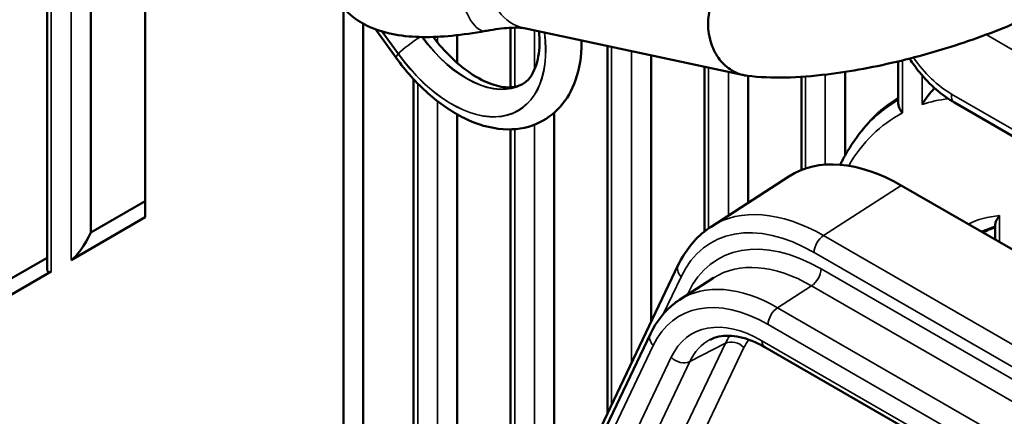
# Model space of a CAD drawing. Header units: millimetres. Extents: x 0 to 4638, y -120 to 1188.
# Tile 196 of 256: x 1365 to 1388, y 530 to 540. Entities that reach past the tile are written whole.
import ezdxf

# ---------------------------------------------------------------- set-up
doc = ezdxf.new("R2010")
doc.units = ezdxf.units.MM
doc.header["$LTSCALE"] = 2
doc.layers.add('Sichtbar (ISO)', color=7, linetype='Continuous', lineweight=50)
doc.layers.add('Sichtbar schmal (ISO)', color=7, linetype='Continuous', lineweight=35)

msp = doc.modelspace()

# ---------------------------------------------------------------- linework, layer by layer
at = {"layer": 'Sichtbar (ISO)'}
for p, q in [((1365.4074, 533.9212), (1365.4074, 549.0066)), ((1366.4478, 534.7941), (1366.4478, 547.8165)), ((1367.7454, 545.6604), (1367.7454, 535.1583)), ((1372.4688, 523.64), (1372.4688, 540.1523)), ((1372.9403, 523.3678), (1372.9403, 539.7765)), ((1376.4501, 539.6793), (1376.4501, 538.2586)), ((1376.7751, 539.6718), (1382.0096, 538.548)), ((1373.2298, 539.6435), (1373.722, 538.965)), ((1375.1806, 539.5039), (1375.1806, 538.8387)), ((1378.76, 539.2457), (1378.76, 530.4802)), ((1379.8004, 539.0223), (1379.8004, 532.6644)), ((1381.0698, 538.7498), (1381.0698, 534.8204)), ((1385.6896, 538.8784), (1385.6896, 537.8676)), ((1382.1103, 538.532), (1382.1103, 535.5053)), ((1383.3797, 538.5114), (1383.3797, 536.2858)), ((1384.4202, 538.6273), (1384.4202, 536.6316)), ((1374.1402, 538.4542), (1374.1402, 522.6751)), ((1395.7107, 532.8811), (1387.0262, 537.8951)), ((1375.1806, 537.6118), (1375.1806, 522.9663)), ((1377.4905, 537.6537), (1377.4905, 527.8153)), ((1376.4501, 537.256), (1376.4501, 525.6312)), ((1384.6502, 536.9971), (1384.7054, 537.0753)), ((1381.2266, 534.9347), (1383.0782, 536.1304)), ((1385.7605, 535.917), (1402.2616, 526.3901)), ((1367.7454, 535.5432), (1366.4478, 534.7941)), ((1382.1103, 535.2191), (1382.1103, 535.2188)), ((1367.7454, 535.1583), (1365.9764, 534.137)), ((1383.3797, 534.9834), (1383.3797, 534.9828)), ((1387.9995, 534.9874), (1387.9995, 534.6243)), ((1383.2268, 534.5471), (1383.2268, 534.5471)), ((1365.4074, 534.1934), (1363.9023, 533.3244)), ((1374.7712, 522.1068), (1380.4466, 534.0209)), ((1365.505, 533.8649), (1363.4308, 532.6673)), ((1380.4719, 533.1872), (1381.2828, 533.7109)), ((1382.5385, 533.1461), (1382.5386, 533.1463)), ((1381.0698, 532.9959), (1381.0698, 532.9958)), ((1374.811, 521.944), (1379.782, 532.3795)), ((1382.0622, 532.1463), (1382.0623, 532.1465)), ((1382.1103, 532.2208), (1382.1103, 532.2208)), ((1405.6505, 518.7005), (1382.5094, 532.061))]:
    msp.add_line(p, q, dxfattribs=at)
for centre, major_axis, ratio, start_param, end_param in [((1390.4012, 529.9764), (-4.6547, 8.0622), 0.5773503, 0.0123085, 0.2602952), ((1385.7634, 531.6506), (-2.6108, 4.5252), 0.5768877, 5.4985329, 6.3120989), ((1366.2121, 534.658), (-0.308, -0.5334), 0.2391463, 0.3926991, 1.9634954), ((1390.4012, 529.9764), (-2.762, 4.7839), 0.5773503, 6.1600249, 6.260321), ((1365.7407, 534.3858), (0.308, 0.5334), 0.2391463, 2.7488936, 3.5342917), ((1383.6157, 529.7972), (-2.263, 3.9562), 0.5773178, 0.0300676, 0.0310792)]:
    msp.add_ellipse(centre, major_axis=major_axis, ratio=ratio, start_param=start_param, end_param=end_param, dxfattribs=at)
for points, knots in [([(1366.9226, 524.5125), (1364.3014, 525.9127), (1361.6439, 527.672), (1357.9445, 531.1762), (1356.7753, 532.5658), (1355.1219, 534.8936), (1354.5558, 535.7766), (1353.6029, 537.507), (1353.2013, 538.3547), (1352.3544, 540.5236), (1351.9779, 541.8783), (1351.4609, 544.6497), (1351.3512, 546.0868), (1351.3977, 549.0481), (1351.5781, 550.5727), (1352.0536, 553.0831), (1352.3331, 554.1071), (1353.0748, 555.5096), (1353.4403, 555.9893), (1354.381, 556.783), (1354.9811, 557.0748), (1356.2683, 557.3673), (1356.971, 557.3694), (1358.3931, 557.0546), (1359.1282, 556.7149), (1360.5109, 555.8306), (1361.1776, 555.2951), (1363.1594, 553.5978), (1364.4837, 552.3939), (1365.7262, 551.0245)], [0.0004989, 0.0004989, 0.0004989, 0.0004989, 1.6763264, 1.6763264, 2.5168931, 2.5168931, 2.9904896, 2.9904896, 3.4079537, 3.4079537, 4.0432087, 4.0432087, 4.7448639, 4.7448639, 5.5773862, 5.5773862, 6.1854904, 6.1854904, 6.5666964, 6.5666964, 7.010845, 7.010845, 7.458071, 7.458071, 7.9034878, 7.9034878, 8.339347, 8.339347, 9.2251235, 9.2251235, 9.2251235, 9.2251235]), ([(1365.1315, 550.1921), (1363.2643, 552.2879), (1361.218, 554.2304), (1358.7549, 555.7591), (1358.3287, 555.9727), (1357.3721, 556.2957), (1356.8398, 556.3591), (1355.8202, 556.2849), (1355.3264, 556.129), (1354.3879, 555.5548), (1353.9607, 555.07), (1353.3496, 553.8732), (1353.1349, 553.1994), (1352.7426, 551.4993), (1352.5904, 550.435), (1352.3633, 548.1193), (1352.3251, 546.8246), (1352.5136, 544.4867), (1352.673, 543.4606), (1353.2736, 540.8903), (1353.8368, 539.2945), (1355.1888, 536.6304), (1355.9105, 535.4933), (1357.6411, 533.0971), (1358.6985, 531.8472), (1361.1101, 529.545), (1362.4879, 528.529), (1365.038, 526.7612), (1366.2273, 526.0171), (1367.4157, 525.3824)], [0.0402392, 0.0402392, 0.0402392, 0.0402392, 1.3814186, 1.3814186, 1.6605537, 1.6605537, 2.034829, 2.034829, 2.4453932, 2.4453932, 2.9304526, 2.9304526, 3.3608339, 3.3608339, 3.9565797, 3.9565797, 4.6322598, 4.6322598, 5.127605, 5.127605, 5.8690024, 5.8690024, 6.4724581, 6.4724581, 7.2344344, 7.2344344, 8.1293839, 8.1293839, 8.8981933, 8.8981933, 8.8981933, 8.8981933]), ([(1382.0916, 538.5342), (1382.6722, 538.4636), (1383.3043, 538.4856), (1384.5559, 538.6363), (1385.1519, 538.7474), (1386.3295, 539.034), (1386.9097, 539.2061), (1388.0277, 539.5988), (1388.565, 539.819), (1389.5715, 540.3019), (1390.0359, 540.5643), (1390.9045, 541.1734), (1391.299, 541.5021), (1391.6889, 542.1666), (1391.7693, 542.3401), (1391.8912, 542.7966), (1391.9127, 543.1041), (1391.8184, 543.5155), (1391.7832, 543.6211), (1391.739, 543.721)], [6.2060742, 6.2060742, 6.2060742, 6.2060742, 6.6512307, 6.6512307, 7.0138635, 7.0138635, 7.3585666, 7.3585666, 7.7026985, 7.7026985, 8.0611085, 8.0611085, 8.474828, 8.474828, 8.5986433, 8.5986433, 8.7536479, 8.7536479, 8.8082174, 8.8082174, 8.8082174, 8.8082174]), ([(1374.0816, 543.5372), (1373.9983, 543.4957), (1373.9167, 543.4534), (1373.4634, 543.2084), (1373.1317, 542.9946), (1372.6608, 542.5751), (1372.4947, 542.402), (1372.2746, 542.0499), (1372.2072, 541.9191), (1372.0848, 541.5592), (1372.0422, 541.3053), (1372.0961, 540.8397), (1372.1578, 540.6416), (1372.3402, 540.2971), (1372.4583, 540.152), (1372.731, 539.8963), (1372.8863, 539.7999), (1373.2653, 539.6141), (1373.4799, 539.5575), (1374.1326, 539.4397), (1374.5711, 539.4454), (1375.3085, 539.5148), (1375.5782, 539.5533), (1375.8535, 539.604)], [4.6011394, 4.6011394, 4.6011394, 4.6011394, 4.6857369, 4.6857369, 5.081626, 5.081626, 5.317059, 5.317059, 5.4305771, 5.4305771, 5.5802895, 5.5802895, 5.6871623, 5.6871623, 5.7946086, 5.7946086, 5.9284488, 5.9284488, 6.140471, 6.140471, 6.5855362, 6.5855362, 6.8292088, 6.8292088, 6.8292088, 6.8292088]), ([(1382.0916, 538.5343), (1382.0696, 538.5369), (1382.0477, 538.5404), (1382.0261, 538.5446), (1381.9046, 538.5684), (1381.7861, 538.6178), (1381.6805, 538.6887), (1381.5748, 538.7596), (1381.4791, 538.854), (1381.4012, 538.964), (1381.3234, 539.0741), (1381.2612, 539.2029), (1381.2198, 539.3402), (1381.1946, 539.4238), (1381.1767, 539.512), (1381.1667, 539.6011), (1381.1503, 539.7475), (1381.1552, 539.9003), (1381.1808, 540.0474), (1381.2064, 540.1946), (1381.2535, 540.3401), (1381.3181, 540.4719), (1381.3827, 540.6037), (1381.4667, 540.7254), (1381.5629, 540.8269), (1381.6591, 540.9284), (1381.7703, 541.0125), (1381.8872, 541.0722), (1381.892, 541.0746), (1381.8968, 541.077), (1381.9016, 541.0794)], [0.15888458, 0.15888458, 0.15888458, 0.15888458, 0.17802035, 0.17802035, 0.17802035, 0.28537598, 0.28537598, 0.28537598, 0.39268365, 0.39268365, 0.39268365, 0.49999432, 0.49999432, 0.49999432, 0.56532351, 0.56532351, 0.56532351, 0.6727558, 0.6727558, 0.6727558, 0.78031454, 0.78031454, 0.78031454, 0.88795187, 0.88795187, 0.88795187, 0.99558403, 0.99558403, 0.99558403, 1, 1, 1, 1]), ([(1376.7751, 539.6718), (1376.7746, 539.6719), (1376.7592, 539.675), (1376.7022, 539.6806), (1376.6576, 539.6832), (1376.5471, 539.6837), (1376.4813, 539.6817), (1376.3338, 539.6718), (1376.2522, 539.6638), (1376.0775, 539.6417), (1375.9844, 539.6274), (1375.8762, 539.6081), (1375.8649, 539.6061), (1375.8535, 539.604)], [2.9656952, 2.9656952, 2.9656952, 2.9656952, 3.09331333, 3.09331333, 3.23769753, 3.23769753, 3.38208172, 3.38208172, 3.52646592, 3.52646592, 3.67085011, 3.67085011, 3.68761617, 3.68761617, 3.68761617, 3.68761617]), ([(1374.6018, 539.4621), (1374.7372, 539.2846), (1374.8822, 539.1209), (1375.2057, 538.8069), (1375.3859, 538.6638), (1375.7363, 538.4414), (1375.9064, 538.3623), (1376.213, 538.2676), (1376.3487, 538.2521), (1376.5715, 538.2663), (1376.6596, 538.2935), (1376.7364, 538.3368)], [4.1464249, 4.1464249, 4.1464249, 4.1464249, 4.3842676, 4.3842676, 4.6626475, 4.6626475, 4.9410274, 4.9410274, 5.2194073, 5.2194073, 5.4921753, 5.4921753, 5.4921753, 5.4921753]), ([(1376.7317, 538.3341), (1376.8585, 538.4073), (1376.9681, 538.5327), (1377.0988, 538.8946), (1377.1331, 539.0781), (1377.1412, 539.3867), (1377.1379, 539.4892), (1377.1283, 539.596)], [5.49778714, 5.49778714, 5.49778714, 5.49778714, 5.95069399, 5.95069399, 6.25338595, 6.25338595, 6.39150326, 6.39150326, 6.39150326, 6.39150326]), ([(1373.722, 538.965), (1373.9496, 538.6513), (1374.2051, 538.3654), (1374.7542, 537.8747), (1375.0479, 537.6706), (1375.6516, 537.3745), (1375.9624, 537.2811), (1376.5469, 537.2413), (1376.8217, 537.2812), (1377.2834, 537.4789), (1377.4749, 537.6186), (1377.7911, 537.974), (1377.9126, 538.1911), (1378.0932, 538.7036), (1378.1394, 539.0065), (1378.1422, 539.3419), (1378.1423, 539.3601), (1378.1421, 539.3783)], [4.105904, 4.105904, 4.105904, 4.105904, 4.4450229, 4.4450229, 4.7874343, 4.7874343, 5.1276951, 5.1276951, 5.4288429, 5.4288429, 5.6868983, 5.6868983, 5.9571858, 5.9571858, 6.2733487, 6.2733487, 6.2914357, 6.2914357, 6.2914357, 6.2914357]), ([(1385.9567, 538.9445), (1386.0316, 538.8301), (1386.1116, 538.7207), (1386.3182, 538.468), (1386.4498, 538.3313), (1386.7278, 538.0887), (1386.8743, 537.9828), (1387.0262, 537.8951)], [4.14842396, 4.14842396, 4.14842396, 4.14842396, 4.29350996, 4.29350996, 4.50294947, 4.50294947, 4.71238898, 4.71238898, 4.71238898, 4.71238898]), ([(1386.5548, 538.24), (1386.5486, 538.2338), (1386.5424, 538.2275), (1386.4902, 538.1733), (1386.4431, 538.1188), (1386.3429, 537.9882), (1386.2964, 537.9171), (1386.2596, 537.8514), (1386.2591, 537.8506), (1386.2586, 537.8497)], [-0.10026773, -0.10026773, -0.10026773, -0.10026773, -0.09479004, -0.09479004, -0.05235397, -0.05235397, 0, 0, 0.00072067, 0.00072067, 0.00072067, 0.00072067]), ([(1385.7872, 537.6499), (1385.7867, 537.6505), (1385.7862, 537.651), (1385.7681, 537.6706), (1385.7525, 537.6907), (1385.7262, 537.7323), (1385.7154, 537.7537), (1385.6957, 537.8062), (1385.6896, 537.8374), (1385.6896, 537.8676)], [-0.164173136, -0.164173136, -0.164173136, -0.164173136, -0.163829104, -0.163829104, -0.151564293, -0.151564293, -0.139398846, -0.139398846, -0.122042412, -0.122042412, -0.122042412, -0.122042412]), ([(1384.6502, 536.9971), (1384.6227, 536.9583), (1384.5959, 536.9188), (1384.5434, 536.8385), (1384.5178, 536.7977), (1384.4677, 536.715), (1384.4433, 536.673), (1384.3957, 536.5878), (1384.3725, 536.5446), (1384.3348, 536.4714), (1384.3199, 536.4418), (1384.3053, 536.4118)], [2.61648969, 2.61648969, 2.61648969, 2.61648969, 2.64022502, 2.64022502, 2.66396035, 2.66396035, 2.68769567, 2.68769567, 2.711431, 2.711431, 2.7273646, 2.7273646, 2.7273646, 2.7273646]), ([(1387.9995, 534.9874), (1387.9995, 535.0118), (1388.0098, 535.0462), (1388.0465, 535.121), (1388.0687, 535.1576), (1388.0961, 535.1966), (1388.0966, 535.1973), (1388.0971, 535.198)], [-0.077378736, -0.077378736, -0.077378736, -0.077378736, -0.034373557, -0.034373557, 0, 0, 0.000628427, 0.000628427, 0.000628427, 0.000628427]), ([(1380.4466, 534.0209), (1380.6071, 534.3578), (1380.8343, 534.6435), (1381.1486, 534.8806), (1381.1881, 534.9082), (1381.2284, 534.9343)], [0, 0, 0, 0, 0.23939927, 0.23939927, 0.27275769, 0.27275769, 0.27275769, 0.27275769]), ([(1379.782, 532.3795), (1379.9227, 532.6748), (1380.1222, 532.9266), (1380.4001, 533.1374), (1380.4364, 533.1629), (1380.4736, 533.1869)], [0, 0, 0, 0, 0.20779633, 0.20779633, 0.23809433, 0.23809433, 0.23809433, 0.23809433]), ([(1382.5094, 532.061), (1382.3022, 532.1806), (1382.0973, 532.2611), (1381.7267, 532.341), (1381.5576, 532.3417), (1381.3377, 532.2945), (1381.2678, 532.2694), (1381.2036, 532.2361)], [0, 0, 0, 0, 0.1374766, 0.1374766, 0.27550631, 0.27550631, 0.34866228, 0.34866228, 0.34866228, 0.34866228])]:
    msp.add_open_spline(points, degree=3, knots=knots, dxfattribs=at)
at = {"layer": 'Sichtbar schmal (ISO)'}
for p, q in [((1365.505, 548.9092), (1365.505, 533.8649)), ((1365.9764, 534.137), (1365.9764, 548.4389)), ((1376.5477, 538.2698), (1376.5477, 539.683)), ((1373.7732, 539.0545), (1373.3831, 539.5922)), ((1373.3891, 539.5904), (1373.7759, 539.0574)), ((1374.7092, 539.4662), (1374.7092, 539.3265)), ((1377.0191, 539.6195), (1377.0191, 538.6808)), ((1395.8908, 534.833), (1387.7807, 539.5154)), ((1378.8576, 530.6852), (1378.8576, 539.2247)), ((1379.329, 539.1235), (1379.329, 531.6748)), ((1381.1675, 534.8933), (1381.1675, 538.7288)), ((1385.7872, 537.6499), (1385.7872, 538.902)), ((1381.6389, 538.6276), (1381.6389, 535.2009)), ((1383.4773, 536.3214), (1383.4773, 538.5182)), ((1383.9488, 538.5633), (1383.9488, 536.414)), ((1386.2586, 538.543), (1386.2586, 537.8497)), ((1374.2378, 522.6187), (1374.2378, 538.3515)), ((1386.9607, 538.097), (1395.6452, 533.083)), ((1374.7092, 537.9282), (1374.7092, 522.1981)), ((1377.0191, 537.3668), (1377.0191, 526.8257)), ((1376.5477, 525.8361), (1376.5477, 537.261)), ((1385.7605, 535.917), (1383.9101, 534.7221)), ((1388.0971, 534.568), (1388.0971, 535.198)), ((1381.6389, 535.13), (1381.6389, 535.1296)), ((1381.6389, 534.7256), (1381.6389, 534.7255)), ((1383.4773, 534.9415), (1383.4773, 534.942)), ((1383.9101, 534.7221), (1406.5903, 521.6277)), ((1406.3225, 521.2477), (1383.6827, 534.3188)), ((1383.8487, 533.9272), (1406.1745, 521.0374)), ((1380.5118, 533.7415), (1380.0871, 532.8499)), ((1380.6574, 533.307), (1380.6779, 533.3499)), ((1381.1675, 533.4286), (1381.1675, 533.4286)), ((1381.6389, 533.4226), (1381.6389, 533.4217)), ((1383.6212, 533.5239), (1382.8129, 533.0019)), ((1405.9751, 520.6178), (1383.6212, 533.5239)), ((1380.6461, 533.2832), (1380.6466, 533.2843)), ((1382.5089, 533.16), (1382.509, 533.1603)), ((1381.1675, 533.0032), (1381.1675, 533.0032)), ((1382.8129, 533.0019), (1405.809, 519.7252)), ((1405.5815, 519.3218), (1382.5855, 532.5986)), ((1376.4183, 521.3423), (1381.5675, 532.1518)), ((1381.5675, 532.1518), (1380.7212, 531.7185)), ((1382.4403, 532.2136), (1405.5815, 518.8531)), ((1379.8472, 532.1), (1374.9005, 521.7155)), ((1382.0112, 532.0505), (1376.8879, 521.2953)), ((1375.3426, 521.4603), (1380.2774, 531.8198)), ((1380.7212, 531.7185), (1375.7285, 521.2375))]:
    msp.add_line(p, q, dxfattribs=at)
for centre, major_axis, ratio, start_param, end_param in [((1375.6121, 540.9153), (0.2414, -1.3113), 0.3492622, 3.4501673, 6.2831853), ((1377.055, 540.9755), (-0.2799, -1.3036), 0.8520995, 3.7164635, 6.2831853), ((1375.0495, 540.4421), (1.5833, -2.7424), 0.5773503, 4.8913022, 7.2248525), ((1375.0495, 540.4421), (1.58, -2.7366), 0.5773503, 4.8913022, 7.2245379), ((1374.1247, 539.2588), (0.3993, 0.2897), 0.1453039, 1.0146084, 2.5185074), ((1375.3983, 540.6435), (1.3333, -2.3094), 0.5773503, 4.8981878, 6.2831853), ((1375.4078, 540.6489), (1.3333, -2.3094), 0.5773503, 4.9008537, 6.2792432), ((1374.1268, 539.2586), (-0.4047, -0.2936), 0.1453039, 5.6601001, 6.2831853), ((1387.2881, 540.4303), (0.9336, -2.4979), 0.6688348, 5.0709696, 5.6016767), ((1387.1928, 538.1838), (-0.1667, -0.2887), 0.5773503, 5.3232542, 6.2831853), ((1390.3206, 529.9298), (-4.6339, 8.0262), 0.5773503, 6.2825534, 6.5434805), ((1390.1655, 529.8403), (-4.4773, 7.755), 0.5773503, 6.0435967, 6.1627342), ((1390.1655, 529.8403), (-4.4773, 7.755), 0.5773503, 6.2613044, 6.6033854), ((1383.9211, 530.4609), (-2.6252, 4.5163), 0.5765038, 5.4966488, 6.3097609), ((1390.1655, 529.8403), (-2.9393, 5.0911), 0.5773503, 6.018607, 6.2412071), ((1383.6854, 530.3248), (-2.4441, 4.2363), 0.5768877, 5.4985329, 6.6612449), ((1383.8514, 529.9332), (-2.4441, 4.2363), 0.5768877, 5.4985329, 6.6612449), ((1383.9184, 534.4549), (0.1667, 0.2887), 0.5773503, 0.8203047, 2.3561945), ((1390.3206, 529.9298), (-2.7827, 4.8198), 0.5773503, 6.1286155, 6.2382126), ((1385.6184, 531.4492), (1.9863, -3.4765), 0.5773765, 3.3816502, 3.3816524), ((1380.7475, 533.8776), (-0.3009, 0.1434), 0.758821, 0, 1.0896378), ((1383.6157, 529.7972), (-2.263, 3.9562), 0.5773178, 5.5006985, 6.3132529), ((1383.613, 533.7911), (0.1667, 0.2887), 0.5773503, 3.9618974, 5.4977871), ((1382.8235, 529.2856), (-2.2917, 3.9384), 0.5764469, 5.4963733, 6.3094403), ((1380.4422, 533.2138), (-0.3009, 0.1434), 0.758821, 4.1512766, 4.2312305), ((1382.5878, 529.1495), (-2.1107, 3.6583), 0.5768877, 5.4985329, 6.6612449), ((1380.4422, 533.2138), (-0.3009, 0.1434), 0.758821, 4.0728856, 4.0748899), ((1382.8212, 532.7347), (-0.1667, -0.2887), 0.5773503, 3.9618974, 5.4977871), ((1382.4422, 529.4892), (-1.6672, 2.8897), 0.5768877, 5.4985329, 6.6612449), ((1380.0829, 532.2361), (-0.3009, 0.1434), 0.758821, 0, 1.0896378), ((1382.6779, 529.6253), (-1.515, 2.5929), 0.5760102, 6.2575713, 6.6581257), ((1383.5074, 530.05), (-1.4859, 2.6085), 0.5777427, 0.2719521, 0.381199), ((1381.7755, 531.9144), (-0.3009, 0.1434), 0.758821, 4.2312305, 5.7671202), ((1383.7431, 530.1861), (-1.3338, 2.3117), 0.5768877, 0.2462559, 0.3780596), ((1382.6761, 532.3497), (-0.1667, -0.2887), 0.5773503, 5.4977871, 6.2831853), ((1380.5132, 531.9559), (0.3009, -0.1434), 0.758821, 4.2312305, 5.7671202)]:
    msp.add_ellipse(centre, major_axis=major_axis, ratio=ratio, start_param=start_param, end_param=end_param, dxfattribs=at)

doc.saveas('drawing.dxf')
